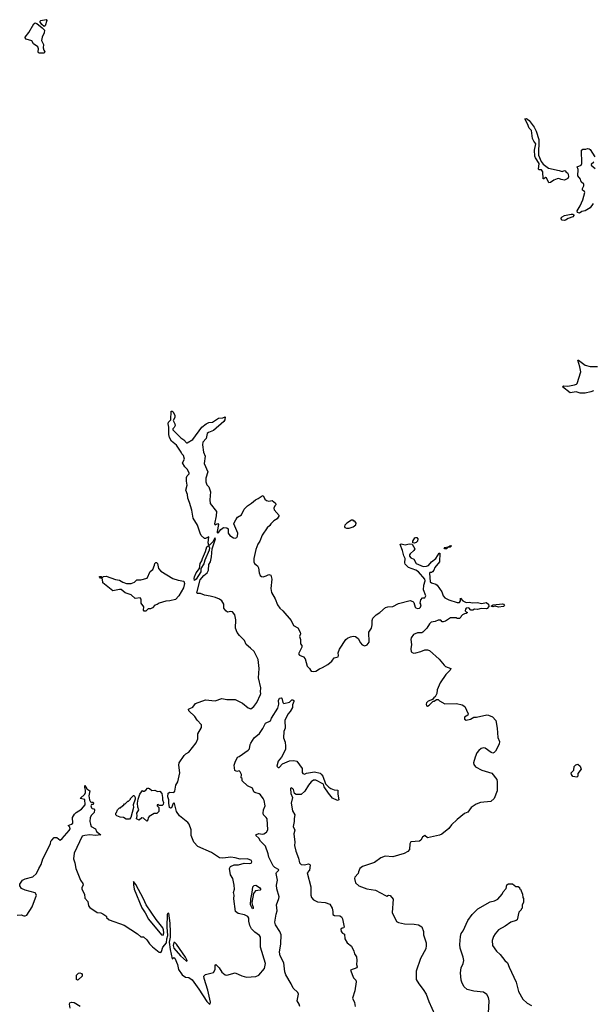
# Model space of a CAD drawing. Extents: x 2206940 to 2356632, y 511582 to 673215.
# Tile 213 of 228: x 2300696 to 2307632, y 644573 to 656486. Entities that reach past the tile are written whole.
import ezdxf

# ---------------------------------------------------------------- set-up
doc = ezdxf.new("R2010")
doc.units = 0

msp = doc.modelspace()

# ---------------------------------------------------------------- linework, layer by layer
at = {"layer": '0CON10XD'}
for points in [[(2300935, 656079), (2300925, 656083), (2300920, 656095), (2300926, 656135), (2300916, 656156), (2300864, 656194), (2300845, 656230), (2300775, 656250), (2300762, 656265), (2300762, 656275), (2300808, 656332), (2300867, 656435), (2300885, 656446), (2300905, 656438), (2300968, 656388), (2300997, 656357), (2300995, 656328), (2300969, 656275), (2300962, 656235), (2300984, 656185), (2300982, 656145), (2300988, 656115), (2301000, 656095), (2300995, 656082), (2300935, 656079)], [(2300995, 656402), (2300966, 656426), (2300940, 656465), (2300952, 656475), (2301016, 656486), (2301027, 656475), (2301005, 656410), (2300995, 656402)], [(2307105, 654512), (2307075, 654572), (2307065, 654578), (2307045, 654562), (2307035, 654562), (2307033, 654645), (2307015, 654668), (2306985, 654670), (2306978, 654678), (2306987, 654747), (2306943, 654813), (2306937, 654835), (2306933, 654907), (2306946, 654985), (2306924, 655014), (2306909, 655049), (2306896, 655145), (2306865, 655175), (2306847, 655227), (2306814, 655286), (2306835, 655291), (2306866, 655266), (2306927, 655187), (2306951, 655135), (2306983, 655035), (2306978, 654845), (2307011, 654771), (2307035, 654739), (2307099, 654689), (2307230, 654660), (2307265, 654648), (2307295, 654662), (2307306, 654656), (2307312, 654645), (2307332, 654632), (2307341, 654615), (2307344, 654586), (2307336, 654564), (2307295, 654546), (2307255, 654551), (2307225, 654563), (2307205, 654562), (2307165, 654543), (2307125, 654514), (2307105, 654512)], [(2307640, 654260), (2307605, 654211), (2307545, 654175), (2307505, 654163), (2307475, 654144), (2307452, 654152), (2307448, 654175), (2307485, 654233), (2307518, 654305), (2307539, 654395), (2307535, 654408), (2307512, 654425), (2307513, 654445), (2307528, 654475), (2307527, 654495), (2307498, 654525), (2307487, 654555), (2307458, 654595), (2307459, 654675), (2307450, 654705), (2307495, 654725), (2307506, 654744), (2307502, 654905), (2307515, 654919), (2307555, 654921), (2307575, 654928), (2307594, 654924), (2307604, 654915), (2307664, 654825)], [(2307648, 654762), (2307617, 654735), (2307616, 654725), (2307666, 654686)], [(2307295, 654058), (2307265, 654060), (2307253, 654075), (2307255, 654090), (2307265, 654102), (2307295, 654116), (2307375, 654134), (2307394, 654134), (2307406, 654126), (2307408, 654115), (2307395, 654099), (2307338, 654082), (2307305, 654062), (2307295, 654058)], [(2307645, 651997), (2307615, 651983), (2307545, 651968), (2307485, 651968), (2307435, 651982), (2307365, 651970), (2307272, 652045), (2307284, 652056), (2307335, 652052), (2307415, 652069), (2307438, 652075), (2307448, 652085), (2307492, 652225), (2307482, 652285), (2307455, 652368), (2307465, 652366), (2307545, 652306), (2307605, 652289), (2307695, 652288)], [(2301358, 646402), (2301349, 646335), (2301366, 646286), (2301377, 646217), (2301432, 646075), (2301462, 646035), (2301464, 646015), (2301451, 645985), (2301451, 645965), (2301480, 645905), (2301486, 645856), (2301522, 645815), (2301531, 645765), (2301545, 645743), (2301635, 645684), (2301678, 645678), (2301705, 645668), (2301740, 645645), (2301750, 645635), (2301750, 645625), (2301782, 645595), (2301960, 645529), (2302124, 645424), (2302165, 645390), (2302195, 645390), (2302238, 645355), (2302270, 645305), (2302307, 645267), (2302385, 645202), (2302405, 645200), (2302415, 645210), (2302432, 645265), (2302473, 645315), (2302480, 645365), (2302490, 645405), (2302484, 645506), (2302488, 645665), (2302495, 645681), (2302500, 645675), (2302515, 645555), (2302518, 645445), (2302519, 645385), (2302508, 645325), (2302518, 645238), (2302544, 645125), (2302565, 645139), (2302575, 645130), (2302609, 645055), (2302618, 644995), (2302665, 644928), (2302705, 644903), (2302745, 644896), (2302785, 644868), (2302868, 644758), (2302965, 644606), (2302995, 644576), (2303005, 644577), (2303007, 644597), (2302974, 644745), (2302929, 644885), (2302927, 644913), (2302945, 644934), (2303045, 644959), (2303063, 644995), (2303066, 645044), (2303074, 645056), (2303113, 645015), (2303145, 644961), (2303185, 644929), (2303205, 644926), (2303305, 644953), (2303386, 644916), (2303445, 644902), (2303555, 644911), (2303594, 644926), (2303663, 645005), (2303673, 645065), (2303614, 645265), (2303614, 645384), (2303600, 645405), (2303546, 645446), (2303506, 645486), (2303484, 645525), (2303470, 645580), (2303471, 645615), (2303458, 645635), (2303420, 645655), (2303343, 645673), (2303312, 645695), (2303291, 645849), (2303294, 645895), (2303288, 645925), (2303297, 645965), (2303295, 646015), (2303277, 646095), (2303251, 646141), (2303236, 646215), (2303249, 646241), (2303295, 646262), (2303345, 646261), (2303415, 646281), (2303475, 646275), (2303499, 646281), (2303510, 646295), (2303504, 646314), (2303456, 646334), (2303365, 646329), (2303305, 646346), (2303255, 646352), (2303155, 646343), (2303115, 646346), (2303018, 646408), (2302855, 646482), (2302804, 646534), (2302774, 646614), (2302772, 646642), (2302774, 646685), (2302751, 646751), (2302734, 646774), (2302634, 646854), (2302594, 646904), (2302573, 647003), (2302565, 647010), (2302555, 647002), (2302535, 646952), (2302525, 646947), (2302512, 646955), (2302501, 647005), (2302503, 647045), (2302490, 647085), (2302495, 647126), (2302515, 647138), (2302562, 647135), (2302575, 647153), (2302589, 647225), (2302612, 647265), (2302635, 647375), (2302624, 647465), (2302630, 647495), (2302687, 647583), (2302708, 647602), (2302745, 647622), (2302832, 647735), (2302856, 647784), (2302854, 647846), (2302897, 647923), (2302900, 647955), (2302845, 648010), (2302818, 648055), (2302747, 648125), (2302742, 648145), (2302758, 648152), (2302793, 648167), (2302826, 648214), (2302946, 648256), (2303065, 648246), (2303145, 648272), (2303205, 648260), (2303305, 648259), (2303397, 648217), (2303465, 648159), (2303495, 648149), (2303533, 648175), (2303567, 648225), (2303615, 648320), (2303618, 648335), (2303613, 648355), (2303617, 648403), (2303587, 648523), (2303598, 648635), (2303586, 648745), (2303535, 648843), (2303493, 648883), (2303438, 648925), (2303418, 648975), (2303357, 649037), (2303332, 649072), (2303309, 649125), (2303314, 649224), (2303303, 649285), (2303275, 649321), (2303255, 649324), (2303215, 649319), (2303193, 649333), (2303170, 649365), (2303168, 649415), (2303146, 649455), (2303115, 649475), (2303069, 649495), (2303005, 649512), (2302933, 649523), (2302885, 649544), (2302852, 649542), (2302842, 649552), (2302881, 649709), (2302925, 649763), (2302966, 649795), (2302984, 649825), (2302989, 649895), (2303007, 649925), (2303020, 649985), (2303027, 650083), (2303068, 650205), (2303065, 650216), (2303055, 650208), (2303039, 650171), (2302995, 650128), (2302988, 650128), (2302981, 650155), (2302989, 650229), (2302945, 650209), (2302935, 650210), (2302896, 650245), (2302882, 650272), (2302851, 650371), (2302796, 650455), (2302782, 650552), (2302755, 650645), (2302733, 650695), (2302729, 650739), (2302710, 650795), (2302726, 650855), (2302716, 650904), (2302716, 650945), (2302724, 650966), (2302748, 650992), (2302748, 651005), (2302726, 651046), (2302696, 651076), (2302670, 651125), (2302693, 651167), (2302681, 651211), (2302660, 651235), (2302654, 651255), (2302595, 651339), (2302537, 651387), (2302510, 651430), (2302502, 651465), (2302504, 651555), (2302496, 651595), (2302497, 651615), (2302526, 651644), (2302532, 651748), (2302545, 651748), (2302555, 651740), (2302576, 651695), (2302575, 651674), (2302556, 651635), (2302575, 651596), (2302578, 651575), (2302569, 651551), (2302552, 651535), (2302552, 651525), (2302647, 651427), (2302685, 651402), (2302715, 651367), (2302725, 651367), (2302792, 651408), (2302904, 651555), (2302955, 651594), (2302987, 651613), (2303033, 651617), (2303105, 651663), (2303155, 651667), (2303185, 651680), (2303182, 651645), (2303168, 651625), (2303045, 651514), (2302985, 651492), (2302969, 651481), (2302955, 651417), (2302914, 651375), (2302912, 651342), (2302924, 651255), (2302942, 651205), (2302930, 651115), (2302976, 651014), (2302952, 650938), (2302951, 650895), (2302965, 650858), (2302986, 650835), (2303007, 650775), (2302998, 650675), (2303003, 650633), (2303080, 650535), (2303077, 650483), (2303057, 650385), (2303065, 650373), (2303095, 650392), (2303105, 650378), (2303088, 650295), (2303090, 650280), (2303095, 650274), (2303105, 650280), (2303132, 650318), (2303165, 650340), (2303205, 650337), (2303222, 650325), (2303220, 650275), (2303241, 650245), (2303285, 650217), (2303305, 650214), (2303325, 650220), (2303336, 650235), (2303340, 650275), (2303292, 650385), (2303293, 650397), (2303314, 650434), (2303336, 650465), (2303382, 650495), (2303415, 650565), (2303454, 650605), (2303505, 650635), (2303552, 650678), (2303585, 650691), (2303635, 650724), (2303647, 650727), (2303666, 650685), (2303685, 650667), (2303715, 650659), (2303755, 650670), (2303795, 650638), (2303797, 650615), (2303785, 650602), (2303776, 650575), (2303779, 650555), (2303838, 650485), (2303813, 650445), (2303776, 650424), (2303737, 650385), (2303727, 650365), (2303693, 650337), (2303633, 650247), (2303603, 650175), (2303580, 650140), (2303556, 650075), (2303531, 649965), (2303532, 649925), (2303541, 649905), (2303576, 649876), (2303590, 649855), (2303598, 649795), (2303611, 649761), (2303625, 649749), (2303645, 649743), (2303682, 649758), (2303715, 649773), (2303737, 649765), (2303749, 649715), (2303739, 649605), (2303747, 649555), (2303790, 649480), (2303818, 649405), (2303847, 649367), (2303885, 649334), (2303984, 649215), (2304014, 649155), (2304066, 649126), (2304092, 649075), (2304096, 649055), (2304086, 649025), (2304099, 648985), (2304096, 648936), (2304114, 648914), (2304114, 648895), (2304072, 648815), (2304085, 648799), (2304135, 648777), (2304154, 648754), (2304177, 648665), (2304208, 648635), (2304218, 648615), (2304228, 648605), (2304255, 648598), (2304285, 648602), (2304327, 648633), (2304365, 648646), (2304430, 648685), (2304475, 648726), (2304505, 648766), (2304554, 648776), (2304557, 648795), (2304553, 648825), (2304570, 648870), (2304645, 648986), (2304666, 649004), (2304701, 649019), (2304735, 649027), (2304765, 649024), (2304797, 648997), (2304826, 648945), (2304844, 648924), (2304875, 648911), (2304905, 648921), (2304928, 648955), (2304926, 649074), (2304957, 649125), (2304964, 649164), (2304964, 649215), (2304974, 649245), (2305014, 649286), (2305058, 649312), (2305125, 649372), (2305155, 649382), (2305215, 649384), (2305286, 649424), (2305425, 649457), (2305456, 649446), (2305468, 649435), (2305486, 649376), (2305495, 649368), (2305515, 649360), (2305540, 649365), (2305552, 649378), (2305560, 649405), (2305548, 649425), (2305553, 649465), (2305575, 649490), (2305605, 649492), (2305616, 649515), (2305586, 649586), (2305590, 649645), (2305606, 649695), (2305605, 649715), (2305527, 649807), (2305496, 649826), (2305405, 649857), (2305365, 649900), (2305360, 649915), (2305364, 649965), (2305348, 649998), (2305332, 650062), (2305304, 650136), (2305315, 650143), (2305365, 650131), (2305415, 650143), (2305449, 650139), (2305484, 650085), (2305472, 650065), (2305424, 650025), (2305417, 650013), (2305418, 649995), (2305435, 649974), (2305469, 649959), (2305498, 649905), (2305585, 649869), (2305625, 649873), (2305647, 649884), (2305684, 649925), (2305735, 649966), (2305775, 650032), (2305785, 650030), (2305780, 649925), (2305724, 649856), (2305712, 649825), (2305695, 649804)], [(2304685, 650332), (2304735, 650348), (2304768, 650372), (2304770, 650395), (2304755, 650420), (2304745, 650420), (2304735, 650430), (2304715, 650430), (2304660, 650395), (2304635, 650370), (2304630, 650355), (2304635, 650340), (2304655, 650332), (2304685, 650332)], [(2305475, 650154), (2305458, 650158), (2305459, 650175), (2305484, 650215), (2305495, 650222), (2305505, 650220), (2305519, 650205), (2305516, 650175), (2305500, 650160), (2305475, 650154)], [(2302815, 649702), (2302808, 649725), (2302812, 649745), (2302833, 649795), (2302874, 649845), (2302881, 649905), (2302903, 649937), (2302909, 649965), (2302947, 650053), (2302963, 650107), (2302985, 650124), (2302997, 650097), (2302991, 650069), (2302938, 649945), (2302927, 649903), (2302892, 649845), (2302890, 649805), (2302835, 649716), (2302815, 649702)], [(2305845, 650083), (2305838, 650095), (2305842, 650098), (2305885, 650108), (2305915, 650122), (2305928, 650118), (2305910, 650105), (2305882, 650098), (2305865, 650084), (2305845, 650083)], [(2302225, 649328), (2302205, 649330), (2302195, 649340), (2302202, 649382), (2302168, 649428), (2302168, 649475), (2302155, 649492), (2302095, 649482), (2302047, 649527), (2301973, 649553), (2301925, 649591), (2301905, 649592), (2301825, 649576), (2301702, 649672), (2301700, 649715), (2301688, 649728), (2301675, 649730), (2301663, 649743), (2301665, 649750), (2301685, 649750), (2301695, 649740), (2301705, 649740), (2301713, 649747), (2301745, 649752), (2301856, 649714), (2301905, 649706), (2301945, 649680), (2301990, 649665), (2302045, 649666), (2302088, 649682), (2302115, 649707), (2302165, 649710), (2302242, 649728), (2302275, 649810), (2302308, 649835), (2302331, 649885), (2302335, 649908), (2302345, 649919), (2302355, 649919), (2302364, 649905), (2302379, 649845), (2302404, 649814), (2302553, 649723), (2302615, 649704), (2302684, 649694), (2302691, 649665), (2302680, 649611), (2302624, 649515), (2302585, 649471), (2302514, 649454), (2302465, 649451), (2302385, 649428), (2302360, 649410), (2302335, 649402), (2302305, 649368), (2302282, 649358), (2302253, 649357), (2302225, 649328)], [(2305695, 649804), (2305685, 649796), (2305665, 649798), (2305661, 649789), (2305667, 649685), (2305685, 649673), (2305735, 649658), (2305751, 649645), (2305808, 649565), (2305827, 649517), (2305845, 649492), (2305895, 649468), (2305995, 649434), (2306024, 649436), (2306034, 649455), (2306035, 649488), (2306064, 649454), (2306105, 649436), (2306145, 649440), (2306175, 649430), (2306235, 649436), (2306295, 649423), (2306345, 649434), (2306373, 649415), (2306378, 649385), (2306359, 649361), (2306345, 649357), (2306285, 649362), (2306242, 649348), (2306205, 649352), (2306185, 649340), (2306162, 649342), (2306135, 649369), (2306105, 649366), (2306094, 649355), (2306090, 649335), (2306105, 649320), (2306120, 649315), (2306105, 649300), (2306083, 649297), (2306060, 649285), (2306042, 649268), (2306040, 649255), (2306025, 649240), (2305995, 649240), (2305985, 649250), (2305915, 649250), (2305855, 649210), (2305825, 649200), (2305812, 649202), (2305795, 649220), (2305765, 649220), (2305727, 649203), (2305680, 649195), (2305658, 649175), (2305626, 649124), (2305580, 649075), (2305565, 649068), (2305515, 649068), (2305464, 649046), (2305438, 649005), (2305433, 648985), (2305440, 648925), (2305434, 648874), (2305437, 648837), (2305465, 648823), (2305494, 648824), (2305555, 648840), (2305605, 648862), (2305635, 648862), (2305660, 648855), (2305775, 648750), (2305836, 648676), (2305855, 648661), (2305917, 648635), (2305912, 648615), (2305858, 648565), (2305789, 648461), (2305753, 648377), (2305747, 648333), (2305728, 648292), (2305715, 648290), (2305698, 648262), (2305645, 648242), (2305625, 648222), (2305618, 648205), (2305622, 648185), (2305635, 648182), (2305655, 648192), (2305705, 648240), (2305715, 648240), (2305745, 648260), (2305765, 648260), (2305780, 648245), (2305845, 648210), (2305985, 648212), (2306055, 648198), (2306088, 648175), (2306129, 648089), (2306125, 648070), (2306085, 648047), (2306085, 648022), (2306105, 648011), (2306156, 648024), (2306195, 648047), (2306227, 648047), (2306356, 648074), (2306375, 648073), (2306422, 648052), (2306462, 648005), (2306479, 647915), (2306487, 647803), (2306506, 647754), (2306505, 647720), (2306458, 647635), (2306441, 647619), (2306425, 647613), (2306405, 647620), (2306335, 647673), (2306314, 647676), (2306285, 647667), (2306256, 647644), (2306234, 647615), (2306211, 647565), (2306192, 647495), (2306196, 647475), (2306215, 647446), (2306294, 647404), (2306415, 647368), (2306474, 647294), (2306480, 647265), (2306478, 647155), (2306443, 647065), (2306402, 647028), (2306277, 647013), (2306225, 646996), (2306165, 646956), (2306125, 646898), (2306085, 646881), (2305995, 646808), (2305927, 646743), (2305895, 646702), (2305810, 646630), (2305782, 646618), (2305635, 646587), (2305605, 646616), (2305573, 646595), (2305555, 646558), (2305538, 646545), (2305433, 646537), (2305420, 646515), (2305418, 646445), (2305399, 646421), (2305351, 646399), (2305215, 646356), (2305123, 646367), (2305072, 646345), (2304995, 646290), (2304849, 646241), (2304818, 646215), (2304798, 646175), (2304796, 646155), (2304757, 646113), (2304750, 646095), (2304763, 646043), (2304802, 646005), (2304900, 645970), (2305005, 645954), (2305125, 645888), (2305145, 645883), (2305165, 645892), (2305185, 645890), (2305218, 645845), (2305209, 645685), (2305260, 645575), (2305285, 645562), (2305355, 645548), (2305474, 645544), (2305525, 645536), (2305565, 645512), (2305586, 645455), (2305589, 645415), (2305619, 645315), (2305621, 645285), (2305615, 645243), (2305551, 645129), (2305498, 644975), (2305500, 644875), (2305529, 644819), (2305585, 644752), (2305619, 644695), (2305650, 644605), (2305726, 644445)], [(2306495, 649378), (2306455, 649390), (2306425, 649380), (2306410, 649385), (2306410, 649395), (2306432, 649408), (2306545, 649418), (2306557, 649415), (2306569, 649399), (2306555, 649384), (2306495, 649378)], [(2304088, 644545), (2304082, 644575), (2304059, 644615), (2304074, 644695), (2304064, 644715), (2304009, 644769), (2303985, 644821), (2303919, 644929), (2303907, 644965), (2303894, 645075), (2303852, 645158), (2303843, 645205), (2303861, 645305), (2303864, 645415), (2303848, 645455), (2303795, 645535), (2303788, 645565), (2303804, 645665), (2303816, 645705), (2303806, 645775), (2303837, 645853), (2303841, 645875), (2303810, 645970), (2303807, 646015), (2303820, 646075), (2303802, 646155), (2303805, 646168), (2303836, 646195), (2303833, 646205), (2303785, 646228), (2303767, 646247), (2303715, 646355), (2303706, 646395), (2303672, 646485), (2303615, 646545), (2303592, 646582), (2303556, 646615), (2303565, 646628), (2303592, 646638), (2303635, 646632), (2303655, 646636), (2303686, 646655), (2303700, 646685), (2303692, 646815), (2303681, 646835), (2303651, 646865), (2303646, 646885), (2303649, 646925), (2303668, 646975), (2303657, 647037), (2303645, 647065), (2303615, 647109), (2303595, 647121), (2303545, 647134), (2303534, 647145), (2303515, 647187), (2303456, 647216), (2303390, 647275), (2303390, 647305), (2303380, 647315), (2303382, 647352), (2303368, 647385), (2303355, 647398), (2303325, 647388), (2303301, 647401), (2303296, 647465), (2303305, 647502), (2303333, 647565), (2303355, 647570), (2303465, 647647), (2303479, 647665), (2303487, 647715), (2303495, 647732), (2303537, 647795), (2303602, 647848), (2303641, 647909), (2303672, 647975), (2303735, 648002), (2303745, 648035), (2303823, 648155), (2303834, 648205), (2303832, 648248), (2303845, 648277), (2303865, 648282), (2303872, 648275), (2303883, 648223), (2303895, 648212), (2303965, 648230), (2303994, 648256), (2304005, 648257), (2304015, 648248), (2304016, 648235), (2304002, 648198), (2304002, 648165), (2303973, 648115), (2303946, 648084), (2303908, 648005), (2303911, 647915), (2303894, 647875), (2303893, 647797), (2303912, 647745), (2303917, 647695), (2303914, 647655), (2303866, 647564), (2303828, 647515), (2303810, 647455), (2303825, 647437), (2303840, 647440), (2303879, 647481), (2303965, 647518), (2304015, 647523), (2304055, 647516), (2304116, 647425), (2304118, 647378), (2304125, 647364), (2304145, 647359), (2304171, 647369), (2304265, 647387), (2304335, 647369), (2304349, 647359), (2304367, 647335), (2304402, 647242), (2304439, 647199), (2304463, 647183), (2304505, 647169), (2304550, 647165), (2304550, 647115), (2304562, 647045), (2304545, 647037), (2304485, 647069), (2304435, 647126), (2304385, 647204), (2304376, 647236), (2304285, 647286), (2304255, 647286), (2304228, 647265), (2304195, 647225), (2304149, 647151), (2304105, 647111), (2304045, 647112), (2304025, 647122), (2304011, 647171), (2304002, 647185), (2303985, 647192), (2303977, 647183), (2303979, 647125), (2303999, 647075), (2303985, 647005), (2304001, 646915), (2304027, 646867), (2304022, 646822), (2304022, 646785), (2304010, 646725), (2304029, 646679), (2304017, 646635), (2304027, 646535), (2304024, 646494), (2304040, 646425), (2304073, 646343), (2304086, 646286), (2304105, 646264), (2304145, 646261), (2304195, 646271), (2304209, 646265), (2304214, 646255), (2304206, 646194), (2304177, 646163), (2304222, 645995), (2304221, 645895), (2304229, 645865), (2304254, 645835), (2304305, 645814), (2304396, 645806), (2304454, 645784), (2304479, 645735), (2304490, 645695), (2304491, 645661), (2304509, 645649), (2304575, 645644), (2304593, 645633), (2304608, 645608), (2304628, 645505), (2304622, 645498), (2304604, 645496), (2304586, 645484), (2304588, 645455), (2304605, 645434), (2304632, 645422), (2304634, 645365), (2304663, 645315), (2304716, 645276), (2304744, 645215), (2304751, 645185), (2304775, 645148), (2304780, 645105), (2304777, 645055), (2304782, 645025), (2304778, 645015), (2304702, 644985), (2304741, 644895), (2304768, 644865), (2304773, 644843), (2304755, 644735), (2304727, 644647), (2304753, 644595), (2304760, 644545)], [(2307445, 647322), (2307395, 647330), (2307378, 647355), (2307374, 647374), (2307406, 647405), (2307411, 647449), (2307431, 647469), (2307455, 647478), (2307484, 647455), (2307496, 647416), (2307456, 647365), (2307457, 647334), (2307445, 647322)], [(2300665, 645653), (2300715, 645657), (2300745, 645642), (2300765, 645642), (2300785, 645653), (2300849, 645751), (2300902, 645895), (2300885, 645920), (2300765, 645953), (2300720, 645975), (2300700, 646005), (2300700, 646025), (2300730, 646075), (2300765, 646092), (2300854, 646116), (2300902, 646155), (2300928, 646215), (2300957, 646265), (2300978, 646332), (2301068, 646515), (2301073, 646545), (2301085, 646560), (2301115, 646590), (2301145, 646590), (2301185, 646558), (2301212, 646578), (2301266, 646644), (2301297, 646675), (2301307, 646695), (2301302, 646715), (2301282, 646738), (2301325, 646752), (2301342, 646765), (2301338, 646832), (2301360, 646875), (2301380, 646895), (2301446, 646934), (2301488, 646985), (2301485, 647050), (2301430, 647065), (2301484, 647116), (2301492, 647135), (2301494, 647165), (2301484, 647195), (2301485, 647220), (2301511, 647181), (2301548, 647155), (2301534, 647095), (2301544, 647045), (2301555, 647022), (2301565, 647017), (2301585, 647018), (2301590, 647005), (2301585, 646990), (2301565, 646990), (2301558, 646975), (2301565, 646950), (2301573, 646943), (2301595, 646940), (2301602, 646925), (2301598, 646895), (2301565, 646860), (2301552, 646835), (2301547, 646785), (2301553, 646753), (2301562, 646725), (2301616, 646696), (2301628, 646665), (2301680, 646625), (2301615, 646617), (2301545, 646624), (2301484, 646616), (2301454, 646606), (2301358, 646402)], [(2302025, 646812), (2301985, 646814), (2301955, 646833), (2301915, 646838), (2301875, 646852), (2301860, 646865), (2301860, 646885), (2301870, 646895), (2301880, 646925), (2301905, 646950), (2301915, 646950), (2301945, 646980), (2301955, 646980), (2301965, 647000), (2301975, 647000), (2302005, 647030), (2302015, 647030), (2302040, 647055), (2302040, 647065), (2302075, 647100), (2302085, 647100), (2302096, 647076), (2302097, 647055), (2302071, 646985), (2302076, 646954), (2302041, 646835), (2302025, 646812)], [(2302235, 646790), (2302196, 646826), (2302175, 646830), (2302145, 646802), (2302110, 646815), (2302120, 646855), (2302117, 646885), (2302140, 646925), (2302127, 646957), (2302124, 647005), (2302131, 647055), (2302151, 647115), (2302185, 647160), (2302195, 647150), (2302205, 647152), (2302226, 647164), (2302245, 647190), (2302255, 647190), (2302270, 647185), (2302295, 647160), (2302335, 647162), (2302365, 647148), (2302395, 647150), (2302417, 647125), (2302427, 647075), (2302426, 647045), (2302439, 647015), (2302435, 646992), (2302422, 646978), (2302385, 646980), (2302375, 646990), (2302360, 646985), (2302360, 646975), (2302380, 646955), (2302380, 646905), (2302357, 646883), (2302325, 646882), (2302264, 646846), (2302252, 646828), (2302247, 646803), (2302235, 646790)], [(2302435, 645408), (2302442, 645438), (2302439, 645475), (2302430, 645500), (2302350, 645600), (2302227, 645776), (2302195, 645849), (2302105, 646022), (2302075, 646058), (2302073, 646017), (2302085, 645965), (2302175, 645740), (2302218, 645678), (2302256, 645605), (2302414, 645415), (2302435, 645408)], [(2306376, 644464), (2306383, 644615), (2306373, 644655), (2306353, 644693), (2306315, 644718), (2306195, 644733), (2306115, 644753), (2306078, 644785), (2306055, 644830), (2306044, 644865), (2306037, 644955), (2306043, 645015), (2306068, 645065), (2306077, 645105), (2306068, 645145), (2306032, 645252), (2306028, 645295), (2306034, 645395), (2306045, 645430), (2306067, 645463), (2306122, 645585), (2306175, 645660), (2306245, 645728), (2306395, 645812), (2306447, 645823), (2306486, 645844), (2306540, 645905), (2306550, 645935), (2306587, 645973), (2306595, 646020), (2306615, 646030), (2306665, 646029), (2306705, 646000), (2306735, 646000), (2306750, 645985), (2306750, 645975), (2306760, 645965), (2306787, 645907), (2306790, 645865), (2306800, 645855), (2306800, 645805), (2306780, 645775), (2306780, 645735), (2306770, 645725), (2306770, 645715), (2306743, 645687), (2306722, 645595), (2306710, 645585), (2306644, 645566), (2306575, 645517), (2306496, 645474), (2306454, 645425), (2306435, 645392), (2306420, 645345), (2306424, 645285), (2306471, 645215), (2306516, 645175), (2306574, 645105), (2306606, 645075), (2306623, 645023), (2306710, 644840), (2306737, 644727), (2306791, 644635), (2306842, 644585), (2306895, 644558)], [(2303515, 645730), (2303493, 645775), (2303494, 645845), (2303513, 645927), (2303521, 645995), (2303535, 646012), (2303555, 646013), (2303602, 645985), (2303616, 645964), (2303610, 645955), (2303554, 645946), (2303528, 645912), (2303510, 645805), (2303511, 645781), (2303525, 645750), (2303525, 645732), (2303515, 645730)], [(2302715, 645094), (2302723, 645097), (2302724, 645105), (2302705, 645145), (2302595, 645299), (2302575, 645320), (2302565, 645320), (2302557, 645285), (2302565, 645252), (2302645, 645159), (2302715, 645094)], [(2301395, 644867), (2301383, 644873), (2301385, 644925), (2301410, 644950), (2301425, 644953), (2301445, 644947), (2301453, 644935), (2301452, 644915), (2301405, 644871), (2301395, 644867)], [(2301306, 644525), (2301299, 644575), (2301305, 644590), (2301325, 644599), (2301355, 644594), (2301429, 644549)]]:
    msp.add_lwpolyline(points, dxfattribs=at)

doc.saveas('drawing.dxf')
